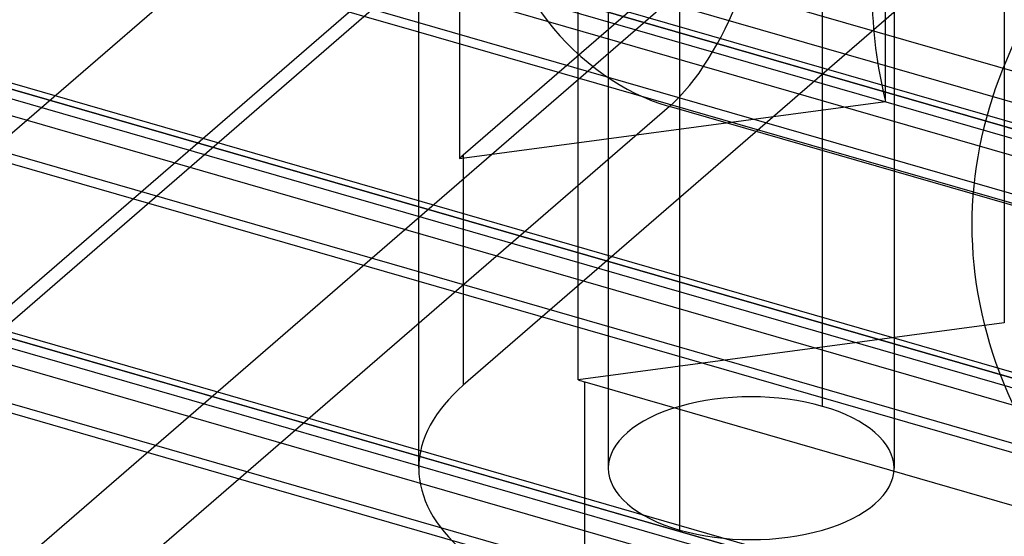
# Model space of a CAD drawing. Header units: millimetres. Extents: x -90 to 88, y -53 to 62.
# Tile 16 of 74: x -41.97 to -27.15, y 13.79 to 21.57. Entities that reach past the tile are written whole.
import ezdxf

# ---------------------------------------------------------------- set-up
doc = ezdxf.new("R2010")
doc.units = ezdxf.units.MM
doc.layers.add('MAIN-1', color=7, linetype='Continuous')
doc.layers.add('MAIN-2', color=7, linetype='Continuous')

msp = doc.modelspace()

# ---------------------------------------------------------------- linework, layer by layer
at = {"layer": 'MAIN-1'}
for p, q in [((-35.964, 21.38), (-75.149, 32.692)), ((51.288, -6.347), (-77.011, 30.69)), ((-76.653, 30.499), (50.653, -6.251)), ((50.303, -6.554), (-77.003, 30.196)), ((51.199, -7.534), (-78.399, 29.877)), ((48.038, -9.161), (-80.261, 27.876)), ((-35.964, 15.088), (-35.964, 27.808)), ((-79.903, 27.685), (47.403, -9.065)), ((47.053, -9.368), (-80.253, 27.382)), ((47.949, -10.349), (-81.649, 27.063)), ((-33.566, 16.147), (-33.566, 22.209)), ((-20.495, 18.435), (-33.464, 22.179)), ((-27.155, 20.358), (-27.155, 17.006)), ((-27.155, 17.006), (-33.566, 16.147)), ((-33.464, 14.366), (-33.464, 16.117)), ((-33.464, 16.117), (-20.495, 12.373))]:
    msp.add_line(p, q, dxfattribs=at)
msp.add_ellipse((-30.964, 18.282), major_axis=(-5, 0), ratio=0.5, start_param=1.023288, end_param=1.047198, dxfattribs=at)
at = {"layer": 'MAIN-2'}
for p, q in [((-74.299, 33.428), (55.299, -3.983)), ((-15.294, 33.388), (-35.294, 16.068)), ((62.385, -5.885), (-68.385, 31.865)), ((-28.151, 31.926), (-62.637, 2.061)), ((59.135, -5.928), (-69.235, 31.129)), ((-77.549, 30.614), (52.049, -6.798)), ((59.135, -8.699), (-71.635, 29.051)), ((-29.889, 15.749), (-29.889, 28.739)), ((55.885, -8.743), (-72.485, 28.315)), ((-80.799, 27.799), (48.799, -9.612)), ((-33.114, 27.808), (-33.114, 14.818)), ((-28.814, 27.808), (-28.814, 14.818)), ((-32.039, 13.887), (-32.039, 26.877)), ((-28.941, 20.339), (-28.941, 26.401)), ((55.885, -11.514), (-74.885, 26.236)), ((-27.806, 26.016), (-35.294, 19.532)), ((52.635, -11.557), (-75.735, 25.5)), ((-35.352, 25.542), (-35.352, 19.48)), ((-33.56, 24.41), (-54.31, 6.44)), ((-79.292, -14.927), (-34.792, 23.611)), ((-27.155, 23.068), (-27.155, 20.358)), ((7.946, 9.918), (-35.964, 22.594)), ((-35.964, 22.506), (7.946, 9.83)), ((-52.578, 4.208), (-31.828, 22.178)), ((7.946, 9.426), (-35.964, 22.102)), ((31.825, 3.803), (-31.828, 22.178)), ((7.946, 8.705), (-35.964, 21.38)), ((-35.352, 19.48), (-28.941, 20.339)), ((-32.194, 20.263), (-75.694, -17.409)), ((75.194, -10.737), (-32.194, 20.263)), ((-35.294, 19.532), (-35.294, 16.068)), ((-35.964, 14.818), (-35.964, 15.088)), ((-33.464, 12.653), (-33.464, 14.366))]:
    msp.add_line(p, q, dxfattribs=at)
for centre, major_axis, ratio, start_param, end_param in [((-3.643, 18.478), (-24, 0), 0.5, -0.615585, 0.963767), ((-32.194, 22.861), (-0.832, -2.882), 0.433013, 0.588003, 2.158799), ((-32.194, 22.861), (-1.964, 2.268), 0.75, 0.713724, 2.284521), ((-3.643, 21.942), (-25.5, 0), 0.5, -0.000019, 0.126089), ((-30.964, 18.282), (5, 0), 0.5, 2.617994, 2.641903), ((-30.964, 14.818), (5, 0), 0.5, 2.617994, 3.141499), ((-30.964, 14.818), (-2.15, 0), 0.5, -2.094395, 0.000031), ((-30.964, 14.818), (-2.15, 0), 0.5, -3.141561, -2.094395), ((-30.964, 14.818), (5, 0), 0.5, 3.141499, 4.18879), ((-30.964, 14.818), (-2.15, 0), 0.5, 0.000031, 1.047198), ((-30.964, 14.818), (-2.15, 0), 0.5, 1.047198, 3.141624)]:
    msp.add_ellipse(centre, major_axis=major_axis, ratio=ratio, start_param=start_param, end_param=end_param, dxfattribs=at)

doc.saveas('drawing.dxf')
